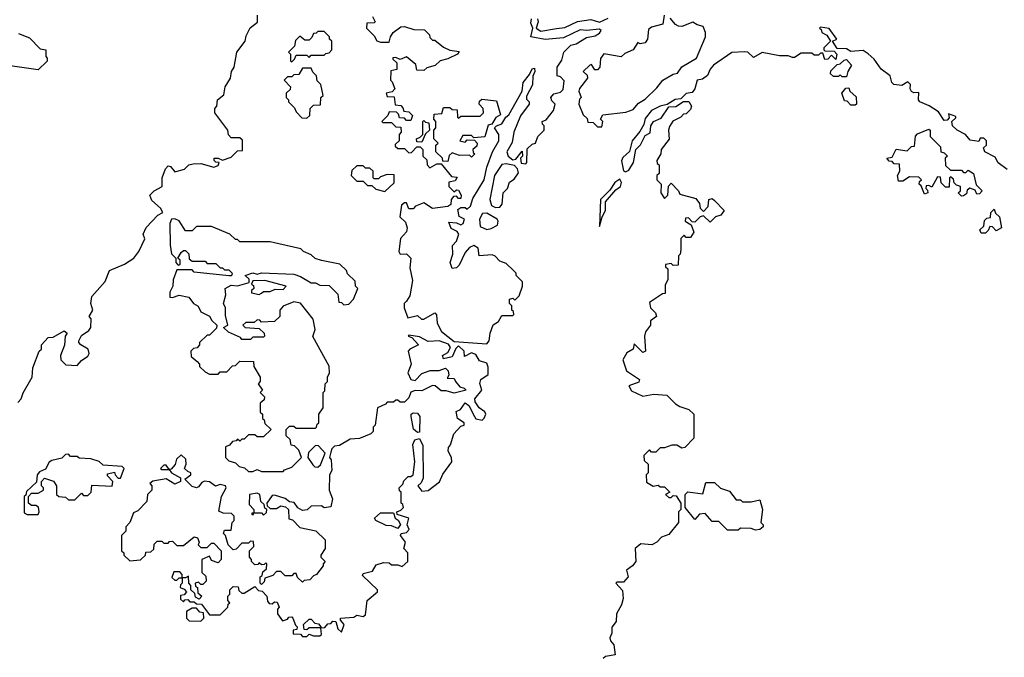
# Model space of a CAD drawing. Extents: x 1980017 to 2252640, y 74400 to 266395.
# Tile 118 of 256: x 2030930 to 2035472, y 241814 to 244754. Entities that reach past the tile are written whole.
import ezdxf

# ---------------------------------------------------------------- set-up
doc = ezdxf.new("R2010")
doc.units = 0

msp = doc.modelspace()

# ---------------------------------------------------------------- linework, layer by layer
at = {"layer": '0CON20XD'}
for points in [[(2030920.7, 242989.3), (2030937.5, 243005), (2030946.7, 243033.3), (2030987.5, 243105), (2030990.7, 243149.3), (2031020, 243225), (2031030, 243235), (2031030, 243255), (2031061.7, 243288.3), (2031085, 243290), (2031135, 243320), (2031148.3, 243308.3), (2031140, 243295), (2031137, 243253), (2031117.5, 243205), (2031120, 243185), (2031143, 243163), (2031195, 243160), (2031215, 243182.5), (2031245, 243202.5), (2031250, 243215), (2031246.2, 243235), (2031212.5, 243255), (2031202.5, 243265), (2031203, 243273), (2031215, 243297.5), (2031249.3, 243320.7), (2031257.5, 243335), (2031260, 243375), (2031250, 243385), (2031267.5, 243415), (2031257.5, 243445), (2031262.3, 243477.7), (2031323.6, 243546.4), (2031345, 243597.5), (2031413.6, 243626.4), (2031455.9, 243654.1), (2031480, 243685), (2031507, 243743), (2031500, 243765), (2031513.9, 243796.1), (2031567, 243853), (2031590, 243865), (2031580, 243885), (2031540, 243920), (2031530, 243945), (2031550, 243965), (2031586.7, 243985), (2031587.5, 244025), (2031603, 244067), (2031615, 244080), (2031625, 244077.5), (2031645, 244052.5), (2031690, 244065), (2031710, 244085), (2031730.5, 244089.5), (2031765, 244091.2), (2031825, 244073.8), (2031845, 244082.5), (2031850, 244095), (2031835, 244096.7), (2031826.7, 244105), (2031827.5, 244115), (2031845, 244115.8), (2031865, 244106.2), (2031905, 244120), (2031935, 244150), (2031958.3, 244151.7), (2031958.3, 244198.3), (2031945, 244210), (2031905, 244210), (2031893, 244223), (2031890, 244245), (2031830, 244325), (2031830, 244345), (2031840, 244355), (2031842.5, 244385), (2031871.7, 244408.3), (2031877.5, 244445), (2031902.5, 244485), (2031906.7, 244515), (2031920, 244535), (2031932, 244605), (2031970, 244655), (2031975, 244680), (2031993.9, 244716.1), (2032027, 244743), (2032026.7, 244775)], [(2032558.3, 244768.3), (2032570, 244745), (2032565, 244740), (2032531.7, 244738.3), (2032530, 244715), (2032565, 244680), (2032577, 244657), (2032595, 244650), (2032635, 244650), (2032640, 244675), (2032652.5, 244695), (2032688.3, 244721.7), (2032705, 244722.5), (2032748.3, 244708.3), (2032797, 244707), (2032820, 244685), (2032821.7, 244671.7), (2032835, 244660), (2032845, 244660), (2032885, 244627.5), (2032913.8, 244613.8), (2032957, 244607), (2032950, 244595), (2032905, 244573.8), (2032870, 244565), (2032847.5, 244542.5), (2032808.3, 244531.7), (2032795, 244520), (2032761.7, 244521.7), (2032758.3, 244548.3), (2032715, 244582.5), (2032685, 244570), (2032665, 244580), (2032651.7, 244578.3), (2032651.7, 244571.7), (2032670, 244555), (2032670, 244525), (2032641.7, 244518.3), (2032640, 244475), (2032648.3, 244468.3), (2032660, 244435), (2032648.3, 244421.7), (2032620, 244415), (2032625, 244400), (2032658.3, 244398.3), (2032661.7, 244361.7), (2032688.3, 244358.3), (2032698.3, 244348.3), (2032701.7, 244331.7), (2032725, 244330), (2032741.7, 244311.7), (2032735, 244290), (2032715, 244290), (2032705, 244300), (2032681.7, 244301.7), (2032678.3, 244318.3), (2032668.3, 244328.3), (2032635, 244330), (2032628.3, 244311.7), (2032600, 244285), (2032605, 244280), (2032645, 244280), (2032665, 244260), (2032688.3, 244258.3), (2032690, 244235), (2032680, 244225), (2032680, 244195), (2032661.7, 244178.3), (2032661.7, 244171.7), (2032675, 244160), (2032705, 244160), (2032725, 244140), (2032738.3, 244141.7), (2032761.7, 244168.3), (2032778.3, 244168.3), (2032790, 244155), (2032790, 244125), (2032808.3, 244108.3), (2032810, 244085), (2032821.7, 244071.7), (2032855, 244090), (2032875, 244090), (2032921.7, 244031.7), (2032948.3, 244028.3), (2032938.3, 244011.7), (2032910, 244005), (2032910, 243985), (2032935, 243960), (2032945, 243970), (2032955, 243967.5), (2032967.5, 243945), (2032965, 243930), (2032955, 243930), (2032945, 243940), (2032931.7, 243938.3), (2032920, 243925), (2032918.3, 243901.7), (2032905, 243892.5), (2032835, 243884.2), (2032795, 243910), (2032756.2, 243893.8), (2032745, 243882.5), (2032725, 243882.5), (2032715, 243910), (2032705, 243910), (2032691.7, 243898.3), (2032683.3, 243845), (2032710, 243820), (2032718.1, 243795), (2032714.2, 243775.8), (2032687.5, 243745), (2032678.8, 243685), (2032685, 243673.3), (2032715, 243673.8), (2032733.8, 243655), (2032730.3, 243610.3), (2032741.7, 243551.7), (2032729.7, 243480.3), (2032715, 243456.7), (2032703.8, 243445), (2032703.8, 243425), (2032720, 243380), (2032765, 243390), (2032783, 243373), (2032795, 243373.3), (2032845, 243402.5), (2032853, 243393), (2032856.7, 243355), (2032875.9, 243315.9), (2032935, 243270), (2033085, 243260)], [(2033085, 243260), (2033096.4, 243273.6), (2033100.7, 243309.3), (2033113.6, 243346.4), (2033138.3, 243361.7), (2033155, 243390), (2033205, 243390), (2033210, 243395), (2033208.3, 243408.3), (2033200, 243415), (2033200, 243435), (2033190, 243445), (2033190, 243465), (2033205, 243470), (2033215, 243460), (2033235, 243480), (2033250, 243525), (2033250, 243545), (2033220, 243575), (2033220, 243585), (2033208.3, 243598.3), (2033175, 243630), (2033145, 243640), (2033123.3, 243663.3), (2033109.3, 243669.3), (2033050, 243665), (2033045, 243700), (2033025, 243712.5), (2033005, 243703.3), (2032985, 243680), (2032957.7, 243622.3), (2032945, 243610), (2032925, 243607.5), (2032916.2, 243635), (2032927.7, 243672.3), (2032927, 243713), (2032945, 243732.5), (2032956, 243765), (2032948, 243778), (2032920.7, 243790.7), (2032910, 243820), (2032945, 243817.5), (2032965, 243807.5), (2032976.2, 243815), (2032982.5, 243835), (2032957, 243847), (2032951.2, 243878.8), (2032965, 243887.5), (2032985, 243887.5), (2032995, 243880), (2033010, 243895), (2033020.5, 243929.5), (2033072.9, 244015), (2033085.8, 244074.2), (2033111.2, 244145), (2033140, 244195), (2033140.8, 244225), (2033120, 244255), (2033130, 244265), (2033155, 244273.3), (2033172.5, 244305), (2033186.2, 244315), (2033247.5, 244425), (2033253.3, 244465), (2033281.7, 244501.7), (2033295, 244527.5), (2033305, 244530), (2033306.7, 244515), (2033297, 244493), (2033295.8, 244454.2), (2033268.3, 244401.7), (2033268.3, 244388.3), (2033280, 244375), (2033280, 244365), (2033239.7, 244310.3), (2033209.2, 244235), (2033201.7, 244188.3), (2033178, 244145), (2033184.2, 244124.2), (2033205, 244107.5), (2033218.3, 244111.7), (2033248.3, 244148.3), (2033250, 244125), (2033240, 244115), (2033243, 244093), (2033265, 244090), (2033270, 244095), (2033271.7, 244158.3), (2033295, 244180), (2033310, 244185), (2033320, 244215), (2033350, 244245), (2033350, 244265), (2033341.7, 244271.7), (2033340, 244285), (2033358.3, 244291.7), (2033392.5, 244335), (2033400, 244365), (2033385, 244380), (2033380, 244395), (2033395, 244412.5), (2033425, 244420), (2033437, 244433), (2033441.7, 244471.7), (2033425, 244490), (2033410, 244495), (2033410, 244535), (2033431.7, 244568.3), (2033440, 244605), (2033473, 244637), (2033497, 244643), (2033545, 244672.5), (2033585, 244680), (2033605, 244692.5), (2033612.5, 244705), (2033605, 244710), (2033545, 244703.8), (2033515, 244706.9), (2033439.2, 244670.8), (2033355, 244662.5), (2033287.5, 244675), (2033297.5, 244715), (2033288.6, 244738.6), (2033291.3, 244758.7)], [(2033318.3, 244758.3), (2033321.8, 244745), (2033312.5, 244715), (2033335, 244700.8), (2033406.3, 244713.7), (2033445, 244717.5), (2033503.7, 244746.3), (2033565, 244754.6), (2033605, 244742.5), (2033645, 244761.5)], [(2033903.3, 244775), (2033896.4, 244733.6), (2033845, 244720), (2033831.7, 244708.3), (2033826.7, 244665), (2033815, 244647.5), (2033792.5, 244642.5), (2033781.7, 244648.3), (2033760, 244615), (2033721.7, 244598.3), (2033705, 244582.5), (2033625, 244597.5), (2033610, 244575), (2033606.7, 244535), (2033595, 244523.3), (2033583, 244523), (2033567.5, 244547.5), (2033560, 244545), (2033530, 244515), (2033548.3, 244498.3), (2033550, 244485), (2033513, 244437), (2033510, 244425), (2033520, 244395), (2033513, 244387), (2033510, 244365), (2033530, 244315), (2033548.3, 244298.3), (2033551.7, 244281.7), (2033575, 244280), (2033595, 244260), (2033615, 244260)], [(2033615, 244260), (2033620, 244285), (2033610, 244295), (2033620, 244315), (2033727, 244327), (2033760.5, 244339.5), (2033785, 244370), (2033815, 244387.5), (2033869.5, 244440.5), (2033897.5, 244475), (2033945, 244502.5), (2033965, 244507.5), (2033985, 244536.7), (2034053, 244577), (2034093.8, 244675), (2034093.8, 244695), (2034083, 244723), (2034055, 244730), (2034035, 244742.5), (2033985, 244723.3), (2033970, 244725), (2033955, 244732.5), (2033931.7, 244761.7)], [(2035485, 244063.8), (2035443.8, 244093.8), (2035430.7, 244120.7), (2035383.3, 244145), (2035377, 244163), (2035390, 244175), (2035390, 244195), (2035378.3, 244208.3), (2035361.7, 244208.3), (2035355, 244192.5), (2035315, 244198.8), (2035294.1, 244224.1), (2035254.4, 244244.4), (2035233.8, 244265), (2035230, 244285), (2035248.3, 244301.7), (2035248.3, 244308.3), (2035215, 244320), (2035218.3, 244301.7), (2035208.8, 244291.2), (2035195, 244290), (2035168.8, 244328.8), (2035126.2, 244356.2), (2035082.5, 244375), (2035076.7, 244385), (2035078.3, 244418.3), (2035055, 244417.5), (2035043.6, 244423.6), (2035037.5, 244435), (2035040, 244455), (2035027, 244467), (2034999.3, 244450.7), (2034962.5, 244455), (2034953.3, 244465), (2034946, 244496), (2034905, 244526.7), (2034872, 244572), (2034845, 244597.5), (2034821.7, 244611.7), (2034765, 244607.5), (2034745, 244620), (2034701.7, 244621.7), (2034680, 244655), (2034700, 244665), (2034665, 244713.3), (2034625, 244720), (2034620, 244715), (2034628.3, 244708.3), (2034630, 244695), (2034653, 244683), (2034670, 244655), (2034640, 244625), (2034640, 244615), (2034645, 244610), (2034688.3, 244608.3), (2034700, 244595), (2034695, 244570), (2034675, 244590), (2034658.3, 244571.7), (2034645, 244570), (2034635, 244600), (2034625, 244600), (2034615, 244590), (2034595, 244590), (2034585, 244600), (2034535, 244600), (2034505, 244580), (2034495, 244580), (2034475, 244587.5), (2034435, 244587.5), (2034355, 244603.3), (2034315, 244580), (2034290, 244605), (2034275, 244606.7), (2034215, 244602.5), (2034131.2, 244545), (2034115, 244526), (2034102.9, 244497.1), (2034079.5, 244480.5), (2034055, 244475.7), (2034044.6, 244435.4), (2034032.3, 244417.7), (2034005, 244414.2), (2033980, 244390), (2033953.5, 244386.5), (2033917, 244363), (2033885, 244356), (2033844.5, 244335.5), (2033815, 244298), (2033808.8, 244271.2), (2033790.7, 244239.3), (2033755.8, 244195), (2033744, 244146), (2033712, 244118), (2033706.7, 244103.3), (2033715, 244057.5), (2033725, 244052.5), (2033740, 244060), (2033762.5, 244095), (2033772.5, 244155), (2033793.6, 244176.4), (2033815, 244220), (2033838.3, 244231.7), (2033842.5, 244265), (2033853.3, 244285), (2033889.3, 244300.7), (2033925, 244352.5), (2033956.7, 244353.3), (2033993, 244377), (2034017, 244377), (2034030, 244355), (2034025, 244340), (2034005, 244320), (2033991.7, 244318.3), (2033980, 244305), (2033943.8, 244286.2), (2033928.3, 244261.7), (2033922.5, 244245), (2033927, 244203), (2033890, 244155), (2033887.5, 244135), (2033870, 244105), (2033871.7, 244091.7), (2033880, 244085), (2033880, 244045), (2033870, 244035), (2033870, 244015), (2033890, 243995), (2033887.5, 243955), (2033905, 243930), (2033920, 243945), (2033923, 243987), (2033935, 244000), (2033970, 243965), (2033975, 243950), (2034049.3, 243929.3), (2034067, 243907), (2034070, 243885), (2034085, 243870), (2034107, 243893), (2034110, 243925), (2034125, 243930), (2034135, 243920), (2034180, 243875), (2034165, 243852.5), (2034140, 243845), (2034115, 243820), (2034085, 243850), (2034070, 243845), (2034045, 243820), (2034031.7, 243821.7), (2034015, 243840), (2034001.7, 243838.3), (2034000, 243825), (2034028.3, 243808.3), (2034040, 243775), (2034025, 243750), (2034005, 243750), (2033995, 243760), (2033980, 243745), (2033980, 243695), (2033977, 243673), (2033970, 243665), (2033968.3, 243621.7), (2033945, 243620), (2033935, 243630), (2033910, 243625), (2033910, 243615), (2033920, 243605), (2033920, 243555), (2033908.3, 243531.7), (2033908.3, 243491.7), (2033895, 243490), (2033835, 243450), (2033840, 243425), (2033863, 243403), (2033867.5, 243385), (2033840, 243365), (2033840, 243345), (2033817.5, 243315), (2033813.3, 243295), (2033817.5, 243225), (2033805, 243220), (2033765, 243260), (2033760, 243235), (2033731.7, 243218.3), (2033712.5, 243185), (2033730, 243135), (2033790, 243095), (2033787, 243083), (2033740, 243065), (2033752.7, 243042.7), (2033805, 243018), (2033855, 243027.5), (2033915, 243022.5), (2033955, 242983.3), (2033975, 242970), (2034017, 242957), (2034040, 242935), (2034040, 242825), (2033998.3, 242781.7), (2033985, 242777.5), (2033961.7, 242791.7), (2033938.3, 242791.7), (2033905, 242780), (2033885, 242780), (2033865, 242760), (2033845, 242760), (2033835, 242770), (2033810, 242745), (2033811.7, 242721.7), (2033830, 242705), (2033830, 242665), (2033820, 242655), (2033821.7, 242621.7), (2033853, 242603), (2033875, 242607.5), (2033885, 242600), (2033905, 242600), (2033930, 242575), (2033910, 242565), (2033925, 242550), (2033935, 242550), (2033945, 242560), (2033958.3, 242558.3), (2033980, 242525), (2033980, 242495), (2033970, 242485), (2033970, 242435), (2033925, 242380), (2033891.7, 242368.3), (2033870, 242345), (2033847, 242333), (2033795, 242337.5), (2033770, 242315), (2033772.5, 242255), (2033757.5, 242235), (2033730, 242215), (2033737.5, 242185), (2033715, 242160), (2033685, 242160), (2033680, 242155), (2033711.7, 242121.7), (2033713.8, 242085), (2033706.7, 242055), (2033683.8, 242015), (2033681.7, 241978.3), (2033662.5, 241952.5), (2033662.5, 241925), (2033653, 241903), (2033655, 241890), (2033671.7, 241871.7), (2033677.5, 241825), (2033632.5, 241817.5), (2033621.7, 241808.3)], [(2030925, 244690), (2030975, 244670), (2031025, 244620), (2031050, 244615), (2031050, 244585), (2031057, 244577), (2031057, 244563), (2031015, 244522.5), (2030875, 244542.5)], [(2032185, 244560), (2032198.3, 244571.7), (2032205, 244590), (2032255, 244590), (2032265, 244580), (2032275, 244590), (2032335, 244590), (2032341.7, 244598.3), (2032358.3, 244601.7), (2032370, 244615), (2032370, 244655), (2032360, 244665), (2032360, 244675), (2032335, 244700), (2032305, 244700), (2032298.3, 244691.7), (2032285, 244690), (2032278.3, 244671.7), (2032265, 244660), (2032245, 244660), (2032221.7, 244678.3), (2032201.7, 244658.3), (2032198.3, 244631.7), (2032170, 244605), (2032180, 244595), (2032180, 244565), (2032185, 244560)], [(2034745, 244490), (2034725, 244490), (2034715, 244500), (2034707.5, 244492.5), (2034685, 244492.5), (2034670, 244505), (2034671.7, 244518.3), (2034701.7, 244548.3), (2034715, 244550), (2034733, 244567), (2034745, 244570), (2034767.5, 244545), (2034750, 244515), (2034745, 244490)], [(2032255, 244300), (2032268.3, 244311.7), (2032270, 244345), (2032285, 244360), (2032318.3, 244361.7), (2032320, 244395), (2032330, 244405), (2032320, 244455), (2032301.7, 244471.7), (2032300, 244495), (2032281.7, 244511.7), (2032275, 244530), (2032235, 244530), (2032218.3, 244501.7), (2032195, 244500), (2032185, 244490), (2032165, 244490), (2032150, 244475), (2032180, 244445), (2032178.3, 244431.7), (2032160, 244415), (2032160, 244395), (2032170, 244385), (2032170, 244375), (2032198.3, 244348.3), (2032205, 244330), (2032231.7, 244301.7), (2032255, 244300)], [(2034785, 244360), (2034765, 244360), (2034748.3, 244378.3), (2034735, 244380), (2034722.5, 244415), (2034741.7, 244438.3), (2034755, 244440), (2034760, 244425), (2034788.3, 244398.3), (2034790, 244365), (2034785, 244360)], [(2032905, 244100), (2032881.7, 244101.7), (2032880, 244115), (2032850, 244145), (2032850, 244175), (2032860, 244185), (2032840, 244205), (2032840, 244245), (2032850, 244255), (2032850, 244285), (2032840, 244295), (2032841.7, 244318.3), (2032878.3, 244321.7), (2032885, 244350), (2032915, 244350), (2032925, 244340), (2032948.3, 244338.3), (2032950, 244305), (2032955, 244300), (2032965, 244310), (2033055, 244310), (2033070, 244325), (2033067.5, 244345), (2033050, 244365), (2033051.7, 244378.3), (2033061.7, 244388.3), (2033129.3, 244379.3), (2033147.5, 244315), (2033127, 244303), (2033108.3, 244271.7), (2033091.7, 244268.3), (2033076.4, 244213.6), (2033025, 244210), (2033015, 244220), (2032975, 244220), (2032960, 244195), (2032985, 244190), (2032995, 244200), (2033028.3, 244198.3), (2033040, 244185), (2033038.3, 244171.7), (2033020, 244155), (2033021.7, 244141.7), (2033030, 244135), (2033015, 244120), (2033005, 244130), (2032958.3, 244128.3), (2032925, 244140), (2032911.7, 244128.3), (2032905, 244100)], [(2032785, 244190), (2032761.7, 244191.7), (2032760, 244205), (2032778.3, 244211.7), (2032790, 244225), (2032790, 244285), (2032795, 244290), (2032801.7, 244281.7), (2032818.3, 244278.3), (2032820, 244245), (2032801.7, 244228.3), (2032785, 244190)], [(2035275, 243940), (2035260, 243955), (2035270, 243965), (2035270, 243985), (2035251.7, 243991.7), (2035241.7, 244001.7), (2035238.3, 244018.3), (2035225, 244030), (2035220, 244025), (2035218.3, 243981.7), (2035201.7, 243981.7), (2035181.7, 244001.7), (2035178.3, 244028.3), (2035165, 244030), (2035138.3, 243981.7), (2035125, 243990), (2035111.7, 243988.3), (2035110, 243975), (2035118.3, 243968.3), (2035120, 243955), (2035105, 243950), (2035088.3, 243988.3), (2035080, 243995), (2035081.7, 244008.3), (2035090, 244015), (2035078.3, 244028.3), (2035035, 244030), (2035005, 244010), (2034985, 244010), (2034980, 244035), (2034990, 244055), (2034988.3, 244088.3), (2034965, 244090), (2034955, 244100), (2034941.7, 244101.7), (2034930, 244115), (2034955, 244120), (2034973, 244157), (2035025, 244150), (2035045, 244170), (2035058.3, 244171.7), (2035062.5, 244217.5), (2035071.7, 244228.3), (2035125, 244250), (2035130, 244245), (2035130, 244215), (2035178.3, 244168.3), (2035180, 244145), (2035195, 244140), (2035210, 244125), (2035200, 244115), (2035201.7, 244081.7), (2035225, 244060), (2035275, 244060), (2035285, 244050), (2035295, 244050), (2035305, 244060), (2035330, 244045), (2035343, 243993), (2035370, 243965), (2035358.3, 243951.7), (2035345, 243950), (2035338.3, 243968.3), (2035313, 243977), (2035301.7, 243968.3), (2035298.3, 243951.7), (2035285, 243942.5), (2035275, 243940)], [(2032615, 243962.5), (2032658.3, 244001.7), (2032658.3, 244038.3), (2032625, 244040), (2032595, 244030), (2032585, 244020), (2032565, 244020), (2032560, 244025), (2032560, 244055), (2032545, 244070), (2032525, 244070), (2032515, 244080), (2032485, 244080), (2032461.7, 244058.3), (2032460, 244035), (2032485, 244010), (2032515, 244010), (2032535, 243990), (2032555, 243990), (2032573, 243973), (2032615, 243962.5)], [(2033125, 243887.5), (2033145, 243890), (2033156.4, 243903.6), (2033160, 243955), (2033180, 243975), (2033190, 244005), (2033211.7, 244018.3), (2033231.7, 244048.3), (2033227, 244067), (2033212.5, 244082.5), (2033175, 244090), (2033155, 244086), (2033120.6, 244035), (2033098.8, 243925), (2033107, 243897), (2033125, 243887.5)], [(2033605, 243800), (2033617.5, 243845), (2033633.3, 243875), (2033633.3, 243915), (2033680.7, 243969.3), (2033702.5, 243985), (2033707, 244003), (2033698.8, 244018.8), (2033675, 244003.3), (2033652.7, 243967.3), (2033610, 243925), (2033605, 243800)], [(2033085, 243786.2), (2033105, 243791.2), (2033133.6, 243806.4), (2033137.5, 243825), (2033132.5, 243835), (2033085, 243862.5), (2033065, 243860), (2033050.8, 243835), (2033055, 243800), (2033085, 243786.2)], [(2035385, 243770), (2035365, 243770), (2035360, 243785), (2035378.3, 243801.7), (2035381.7, 243828.3), (2035391.7, 243838.3), (2035408.3, 243841.7), (2035410, 243865), (2035425, 243880), (2035431.7, 243861.7), (2035450, 243845), (2035460, 243795), (2035435, 243780), (2035418.3, 243798.3), (2035405, 243800), (2035398.3, 243781.7), (2035385, 243770)], [(2032145, 242670), (2032151.7, 242678.3), (2032185, 242690), (2032230, 242735), (2032218.3, 242768.3), (2032198.3, 242788.3), (2032181.7, 242791.7), (2032178.3, 242818.3), (2032160, 242835), (2032160, 242865), (2032175, 242880), (2032195, 242880), (2032205, 242870), (2032295, 242870), (2032300, 242875), (2032301.7, 242888.3), (2032310, 242895), (2032310, 242935), (2032330, 242965), (2032330, 243035), (2032337, 243043), (2032340, 243075), (2032350, 243085), (2032350, 243105), (2032360, 243125), (2032357, 243157), (2032283, 243293), (2032292.5, 243325), (2032283.9, 243373.9), (2032225, 243447.5), (2032195, 243452.5), (2032145, 243432.5), (2032130, 243415), (2032130, 243385), (2032105, 243362.5), (2032045, 243360), (2032038.3, 243368.3), (2032025, 243370), (2032011.7, 243358.3), (2031973, 243357), (2031960, 243345), (2031970, 243335), (2032035, 243330), (2032058.3, 243308.3), (2032060, 243295), (2032055, 243290), (2032005, 243290), (2031995, 243280), (2031955, 243280), (2031948.3, 243288.3), (2031893, 243313), (2031870, 243335), (2031890, 243345), (2031879.3, 243389.3), (2031878.8, 243425), (2031870, 243445), (2031881.2, 243485), (2031877.5, 243515), (2031905, 243530), (2031935, 243527.5), (2031988.3, 243541.7), (2031988.3, 243558.3), (2031970, 243575), (2032005, 243587.5), (2032025, 243580), (2032045, 243587.5), (2032195, 243580), (2032225, 243570), (2032275, 243540), (2032295, 243540), (2032315, 243530), (2032358.3, 243528.3), (2032398.3, 243488.3), (2032401.7, 243451.7), (2032415, 243450), (2032425, 243440), (2032448.3, 243441.7), (2032470, 243465), (2032490, 243515), (2032480, 243525), (2032478.3, 243548.3), (2032441.7, 243581.7), (2032438.3, 243598.3), (2032407, 243627), (2032323, 243643), (2032293, 243653), (2032275, 243670), (2032240, 243685), (2032227, 243697), (2032125, 243720), (2032085, 243730), (2031945, 243730), (2031935, 243740), (2031925, 243740), (2031900, 243765), (2031815, 243800), (2031745, 243800), (2031725, 243780), (2031695, 243780), (2031665.9, 243825.9), (2031645, 243836.2), (2031630, 243835), (2031623.3, 243815), (2031623.8, 243715), (2031630, 243675), (2031650, 243655), (2031650, 243635), (2031661.7, 243621.7), (2031670, 243625), (2031670, 243645), (2031660, 243655), (2031675, 243680), (2031685, 243690), (2031695, 243690), (2031710, 243675), (2031711.7, 243651.7), (2031725, 243640), (2031785, 243640), (2031795, 243630), (2031835, 243630), (2031855, 243610), (2031865, 243610), (2031875, 243600), (2031895, 243600), (2031910, 243585), (2031907.5, 243572.5), (2031895, 243572.5), (2031735, 243590), (2031725, 243600), (2031655, 243600), (2031637.5, 243555), (2031636.7, 243525), (2031623, 243497), (2031622.5, 243475), (2031635, 243472.5), (2031665, 243483.3), (2031710, 243475), (2031732.5, 243445), (2031753.3, 243433.3), (2031765, 243407.5), (2031806.4, 243386.4), (2031817, 243367), (2031840, 243345), (2031838.3, 243331.7), (2031805, 243300), (2031795, 243300), (2031760, 243265), (2031760, 243255), (2031748.3, 243241.7), (2031731.7, 243238.3), (2031720, 243225), (2031721.7, 243201.7), (2031748.3, 243178.3), (2031760, 243165), (2031760, 243155), (2031785, 243130), (2031805, 243120), (2031845, 243120), (2031855, 243130), (2031885, 243130), (2031911.7, 243158.3), (2031925, 243160), (2031945, 243180), (2032008.3, 243178.3), (2032010, 243155), (2032040, 243105), (2032040, 243085), (2032030, 243075), (2032050, 243045), (2032040, 243035), (2032060, 243015), (2032058.3, 243001.7), (2032040, 242985), (2032040, 242945), (2032050, 242935), (2032050, 242915), (2032058.3, 242908.3), (2032061.7, 242891.7), (2032090, 242865), (2032055, 242830), (2032025, 242830), (2032015, 242840), (2031985, 242840), (2031965, 242820), (2031955, 242820), (2031945, 242810), (2031935, 242820), (2031928.3, 242811.7), (2031911.7, 242808.3), (2031898.3, 242791.7), (2031880, 242785), (2031880, 242735), (2031895, 242720), (2031925, 242710), (2031943, 242693), (2031967, 242687), (2031985, 242670), (2032005, 242670), (2032025, 242680), (2032045, 242670), (2032145, 242670)], [(2032035, 243487.5), (2032045, 243492.5), (2032055, 243500), (2032085, 243500), (2032108.3, 243511.7), (2032145, 243510), (2032160, 243525), (2032061.7, 243551.7), (2032005, 243550), (2032000, 243535), (2032008.3, 243528.3), (2032010, 243515), (2032000, 243505), (2032000, 243495), (2032035, 243487.5)], [(2032255, 241910), (2032265, 241920), (2032285, 241912.5), (2032315, 241912.5), (2032321.7, 241918.3), (2032320, 241950), (2032338.3, 241951.7), (2032351.7, 241968.3), (2032365, 241970), (2032375, 241980), (2032388.3, 241978.3), (2032397.5, 241945), (2032415, 241930), (2032427.5, 241965), (2032410, 241985), (2032410, 241995), (2032471.7, 241998.3), (2032485, 242007.5), (2032515, 242002.5), (2032525, 242010), (2032532.5, 242075), (2032580, 242115), (2032580, 242125), (2032511.7, 242191.7), (2032515, 242200), (2032558.3, 242211.7), (2032575, 242240), (2032608.3, 242251.7), (2032635, 242250), (2032645, 242240), (2032675, 242240), (2032695, 242232.5), (2032720, 242255), (2032720, 242295), (2032702.5, 242315), (2032710, 242345), (2032687.5, 242375), (2032690, 242385), (2032715, 242390), (2032727, 242403), (2032717.5, 242425), (2032726, 242455), (2032671.7, 242471.7), (2032670, 242485), (2032688.3, 242491.7), (2032700, 242505), (2032698.3, 242518.3), (2032690, 242525), (2032690, 242575), (2032681.7, 242581.7), (2032680, 242595), (2032698.3, 242611.7), (2032701.7, 242628.3), (2032721.7, 242648.3), (2032735, 242647.5), (2032745.8, 242655), (2032752.5, 242715), (2032743.3, 242795), (2032752.7, 242817.3), (2032775, 242823.3), (2032790.3, 242790.3), (2032790.8, 242639.2), (2032782, 242618), (2032767.5, 242605), (2032785, 242580), (2032815, 242582.5), (2032866.4, 242623.6), (2032881.7, 242658.3), (2032923.3, 242715), (2032922.5, 242735), (2032907.5, 242765), (2032908.3, 242781.7), (2032917, 242793), (2032932.5, 242845), (2032965, 242880), (2032980, 242885), (2032980, 242895), (2032950, 242915), (2032943.3, 242946.7), (2032963, 242957), (2032985, 242986.7), (2033002.5, 242975), (2033027.5, 242925), (2033033.8, 242913.8), (2033063, 242907), (2033073.6, 242916.4), (2033080, 242935), (2033076.4, 242946.4), (2033050, 242965), (2033031.7, 242991.7), (2033030, 243005), (2033062.5, 243045), (2033053, 243077), (2033057.5, 243095), (2033091.7, 243118.3), (2033091.7, 243151.7), (2033085, 243170), (2033051.7, 243181.7), (2033035, 243210), (2033015, 243217.5), (2032981.7, 243201.7), (2032980, 243225), (2032955, 243250), (2032941.7, 243238.3), (2032925, 243200), (2032885, 243190), (2032880, 243205), (2032905, 243220), (2032917, 243243), (2032908.3, 243258.3), (2032865, 243272.5), (2032815, 243270), (2032775, 243291.2), (2032725, 243300), (2032722.5, 243295), (2032739.3, 243289.3), (2032770, 243255), (2032730, 243235), (2032722.5, 243225), (2032736.7, 243165), (2032721.4, 243125), (2032734.4, 243094.4), (2032755, 243090.8), (2032785, 243123.3), (2032823.6, 243136.4), (2032865, 243136.7), (2032895, 243147.5), (2032906.7, 243135), (2032910, 243115), (2032901.7, 243101.7), (2032935, 243100), (2032940, 243085), (2032960.7, 243060.7), (2032980, 243055), (2032990, 243045), (2032935, 243032.5), (2032897, 243043), (2032875, 243042.5), (2032846.2, 243066.2), (2032835, 243066.7), (2032785, 243043.3), (2032755, 243043.8), (2032735, 243036.7), (2032725, 243010), (2032705, 242990), (2032685, 242990), (2032675, 243000), (2032665, 243000), (2032655, 242990), (2032625, 242990), (2032618.3, 242981.7), (2032580, 242965), (2032570, 242885), (2032560, 242875), (2032560, 242855), (2032550, 242845), (2032497, 242823), (2032455, 242820), (2032405, 242790), (2032383, 242787), (2032370, 242775), (2032365, 242760), (2032360, 242735), (2032367.5, 242725), (2032370, 242675), (2032360, 242655), (2032357.5, 242585), (2032373.3, 242545), (2032365, 242507.5), (2032335, 242502.5), (2032321.7, 242511.7), (2032275, 242510), (2032256.2, 242493.8), (2032235, 242491.2), (2032213.3, 242503.3), (2032197, 242527), (2032175, 242530), (2032155, 242546.7), (2032105, 242561.2), (2032095, 242560), (2032070, 242525), (2032071.7, 242511.7), (2032085, 242500), (2032115, 242500), (2032135, 242512.5), (2032157, 242507), (2032170, 242495), (2032171.7, 242451.7), (2032188.3, 242448.3), (2032223, 242413), (2032297, 242397), (2032340, 242355), (2032340, 242315), (2032320, 242285), (2032320, 242275), (2032340, 242255), (2032330, 242245), (2032330, 242235), (2032300, 242195), (2032285, 242190), (2032268.3, 242171.7), (2032242.5, 242167.5), (2032235, 242160), (2032211.7, 242181.7), (2032205, 242200), (2032195, 242200), (2032185, 242190), (2032155, 242190), (2032135, 242210), (2032115, 242210), (2032098.3, 242191.7), (2032061.7, 242178.3), (2032058.3, 242161.7), (2032045, 242150), (2032040, 242155), (2032040, 242185), (2032048.3, 242191.7), (2032051.7, 242208.3), (2032068.3, 242221.7), (2032070, 242245), (2032065, 242250), (2032058.3, 242241.7), (2032045, 242240), (2032035, 242250), (2032028.3, 242241.7), (2032015, 242240), (2032000, 242255), (2032000, 242265), (2031990, 242275), (2031990, 242305), (2032010, 242325), (2032008.3, 242348.3), (2031995, 242350), (2031985, 242340), (2031955, 242340), (2031928.3, 242311.7), (2031915, 242310), (2031891.7, 242331.7), (2031880, 242375), (2031870, 242385), (2031875, 242400), (2031905, 242400), (2031910, 242435), (2031920, 242445), (2031920, 242465), (2031907, 242477), (2031868.3, 242478.3), (2031848.3, 242488.3), (2031860.8, 242555), (2031882, 242595), (2031880, 242605), (2031855, 242611.2), (2031833.6, 242603.6), (2031805, 242622.5), (2031783.3, 242626.7), (2031770, 242620), (2031755, 242600), (2031745, 242596), (2031725, 242601.2), (2031692.5, 242635), (2031720, 242655), (2031720, 242665), (2031705, 242670), (2031690, 242685), (2031697.5, 242705), (2031697, 242727), (2031675, 242747.5), (2031653, 242727), (2031647, 242703), (2031628.3, 242681.7), (2031620, 242680), (2031605, 242700), (2031595, 242700), (2031580, 242685), (2031585, 242680), (2031620, 242680), (2031630, 242665), (2031671.2, 242641.2), (2031671.2, 242625), (2031645, 242612), (2031605, 242636.2), (2031545, 242626.7), (2031530, 242615), (2031540, 242605), (2031540, 242585), (2031520, 242565), (2031517, 242533), (2031475, 242490), (2031455, 242480), (2031437.5, 242435), (2031420, 242415), (2031420, 242395), (2031400, 242375), (2031400, 242305), (2031410, 242295), (2031410, 242285), (2031438.3, 242258.3), (2031487, 242263), (2031510, 242285), (2031511.7, 242298.3), (2031535, 242300), (2031548.3, 242311.7), (2031550, 242335), (2031565, 242350), (2031585, 242350), (2031595, 242340), (2031615, 242340), (2031621.7, 242348.3), (2031635, 242350), (2031655, 242330), (2031685, 242330), (2031735, 242370), (2031750, 242365), (2031757.5, 242345), (2031753, 242333), (2031765, 242320), (2031795, 242320), (2031815, 242340), (2031825, 242340), (2031860, 242305), (2031860, 242265), (2031845, 242250), (2031815, 242260), (2031805, 242280), (2031770, 242265), (2031770, 242205), (2031788.3, 242188.3), (2031790, 242165), (2031775, 242150), (2031765, 242150), (2031755, 242160), (2031740, 242155), (2031741.7, 242141.7), (2031750, 242135), (2031751.7, 242111.7), (2031770, 242095), (2031758.3, 242081.7), (2031741.7, 242091.7), (2031738.3, 242108.3), (2031720, 242125), (2031720, 242145), (2031710, 242155), (2031708.3, 242188.3), (2031695, 242180), (2031680, 242180), (2031680, 242195), (2031668.3, 242208.3), (2031641.7, 242208.3), (2031631.7, 242181.7), (2031645, 242170), (2031655, 242170), (2031665, 242180), (2031680, 242180), (2031680, 242155), (2031671.7, 242148.3), (2031670, 242135), (2031688.3, 242128.3), (2031700, 242115), (2031688.3, 242101.7), (2031671.7, 242098.3), (2031671.7, 242081.7), (2031685, 242070), (2031691.7, 242078.3), (2031705, 242080), (2031715, 242070), (2031735, 242070), (2031745, 242060), (2031768.3, 242058.3), (2031805, 242010), (2031855, 242010), (2031890, 242045), (2031891.7, 242058.3), (2031900, 242065), (2031890, 242075), (2031890, 242095), (2031900, 242105), (2031900, 242125), (2031915, 242140), (2031938.3, 242138.3), (2031941.7, 242121.7), (2031955, 242110), (2031965, 242110), (2032015, 242140), (2032031.7, 242121.7), (2032048.3, 242118.3), (2032070, 242095), (2032073, 242073), (2032081.7, 242061.7), (2032095, 242060), (2032105, 242070), (2032118.3, 242068.3), (2032127.5, 242045), (2032120, 242035), (2032120, 242015), (2032141.7, 241981.7), (2032165, 241990), (2032171.7, 241998.3), (2032185, 242000), (2032190, 241995), (2032201.7, 241961.7), (2032210, 241955), (2032208.3, 241941.7), (2032191.7, 241938.3), (2032191.7, 241921.7), (2032225, 241920), (2032235, 241910), (2032255, 241910)], [(2032765, 242850), (2032746.1, 242866.1), (2032736.2, 242925), (2032736.7, 242935), (2032745, 242941.2), (2032765, 242940), (2032776, 242925), (2032775, 242852.5), (2032765, 242850)], [(2032305, 242690), (2032318.3, 242701.7), (2032340, 242755), (2032308.3, 242788.3), (2032295, 242790), (2032261.7, 242758.3), (2032260, 242735), (2032281.7, 242701.7), (2032291.7, 242691.7), (2032305, 242690)], [(2031015, 242472.5), (2031020, 242485), (2031016.1, 242506.1), (2031005, 242513.3), (2030985, 242513.3), (2030970, 242525), (2030970, 242555), (2030985, 242570), (2031015, 242570), (2031040, 242585), (2031040, 242595), (2031030, 242605), (2031030, 242625), (2031045, 242640), (2031086.4, 242626.4), (2031100, 242605), (2031100, 242565), (2031110, 242555), (2031141.7, 242551.7), (2031155, 242540), (2031185, 242540), (2031215, 242570), (2031225, 242560), (2031245, 242560), (2031260, 242575), (2031263, 242607), (2031357, 242603), (2031360, 242625), (2031335, 242650), (2031335, 242660), (2031367, 242667), (2031370, 242655), (2031385, 242640), (2031395, 242640), (2031412.5, 242685), (2031403, 242693), (2031315, 242700), (2031297, 242717), (2031258.3, 242728.3), (2031205, 242732.5), (2031195, 242740), (2031165, 242740), (2031155, 242750), (2031141.7, 242748.3), (2031125, 242732.5), (2031078.8, 242721.2), (2031066, 242714), (2031049.3, 242680.7), (2031020.7, 242669.3), (2031010, 242655), (2031008.3, 242621.7), (2030961.7, 242578.3), (2030958.3, 242561.7), (2030950, 242555), (2030950.7, 242480.7), (2030965, 242472.5), (2031015, 242472.5)], [(2034325, 242400), (2034305, 242407.5), (2034255, 242410), (2034245, 242400), (2034195, 242400), (2034155, 242440), (2034125, 242440), (2034093, 242477), (2034066.4, 242473.6), (2034045, 242450), (2034000, 242505), (2034000, 242565), (2034012.5, 242577.5), (2034081.7, 242568.3), (2034095, 242620), (2034135, 242620), (2034163, 242593), (2034205, 242580), (2034235, 242540), (2034255, 242540), (2034265, 242530), (2034305, 242530), (2034345, 242540), (2034356.7, 242495), (2034350, 242435), (2034360, 242425), (2034360, 242415), (2034345, 242402.5), (2034325, 242400)], [(2032055, 242470), (2032068.3, 242481.7), (2032070, 242495), (2032061.7, 242501.7), (2032058.3, 242518.3), (2032042.5, 242532.5), (2032037.5, 242565), (2032025, 242570), (2031990, 242565), (2031988.3, 242518.3), (2032010, 242495), (2032010, 242480), (2032001.7, 242478.3), (2032001.7, 242471.7), (2032008.3, 242471.7), (2032010, 242480), (2032045, 242480), (2032055, 242470)], [(2032675, 242407.5), (2032645, 242420), (2032620.9, 242420.9), (2032572.5, 242445), (2032566.7, 242455), (2032595, 242480), (2032655, 242480), (2032662.5, 242455), (2032676.7, 242446.7), (2032686.4, 242426.4), (2032675, 242407.5)], [(2031765, 241980), (2031780, 241995), (2031778.3, 242018.3), (2031761.7, 242021.7), (2031745, 242040), (2031725, 242040), (2031700, 242025), (2031700, 241995), (2031711.7, 241981.7), (2031765, 241980)], [(2032255, 241940), (2032241.7, 241941.7), (2032240, 241965), (2032265, 241990), (2032275, 241990), (2032291.7, 241971.7), (2032308.3, 241968.3), (2032320, 241955), (2032320, 241950), (2032265, 241950), (2032255, 241940)]]:
    msp.add_lwpolyline(points, dxfattribs=at)

doc.saveas('drawing.dxf')
